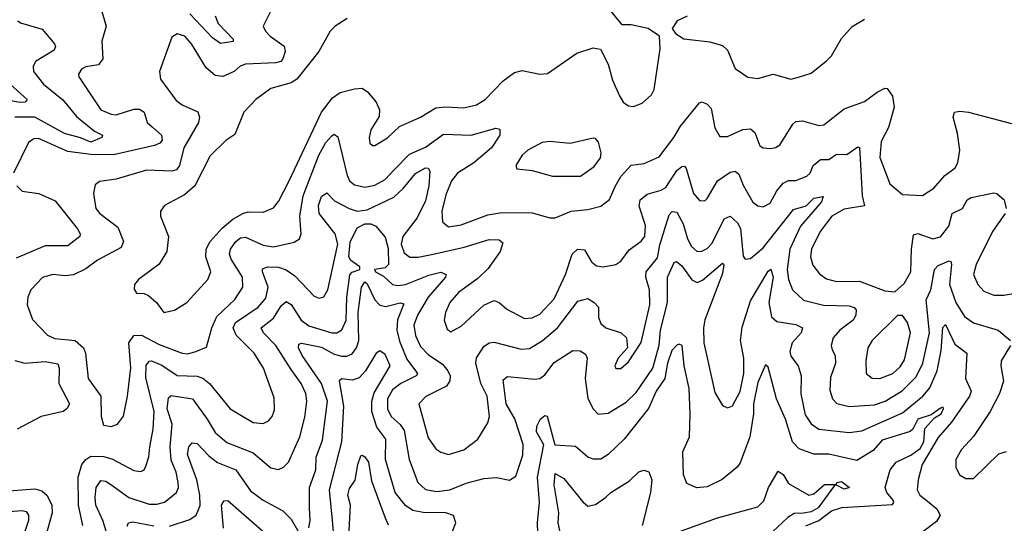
# Model space of a CAD drawing. Extents: x 1843161 to 1959474, y 907081 to 1016326.
# Tile 247 of 256: x 1875885 to 1879766, y 1000803 to 1002790. Entities that reach past the tile are written whole.
import ezdxf

# ---------------------------------------------------------------- set-up
doc = ezdxf.new("R2010")
doc.units = 0

msp = doc.modelspace()

# ---------------------------------------------------------------- linework, layer by layer
at = {"layer": '0CON20XD'}
for points in [[(1876201.4, 1002845), (1876226, 1002765), (1876208.1, 1002705), (1876212.5, 1002635), (1876195, 1002612.5), (1876145, 1002603.5), (1876128.6, 1002595), (1876116.9, 1002575), (1876118.1, 1002565), (1876204.8, 1002434.8), (1876245, 1002417.2), (1876265, 1002414.7), (1876335, 1002436.8), (1876357.5, 1002437.5), (1876375.3, 1002425), (1876387.7, 1002385), (1876407, 1002367), (1876443.8, 1002335), (1876446.1, 1002315), (1876436.9, 1002303.1), (1876416.4, 1002293.6), (1876255, 1002256.7), (1876165, 1002257.8), (1876075, 1002270.7), (1875958.6, 1002321.4), (1875940.6, 1002319.4), (1875919.6, 1002305), (1875860.6, 1002185)], [(1876880, 1002835), (1876844.3, 1002765), (1876853.3, 1002745), (1876872.5, 1002725), (1876927.3, 1002685), (1876931.3, 1002665), (1876922.3, 1002635), (1876914.3, 1002625), (1876895, 1002619.5), (1876775.2, 1002614.8), (1876753.9, 1002606.1), (1876730, 1002585), (1876685, 1002565.6), (1876655, 1002570), (1876620.5, 1002600.5), (1876561.5, 1002695), (1876535.4, 1002725), (1876505, 1002734.6), (1876485, 1002721.4), (1876435.8, 1002585), (1876439.4, 1002555), (1876501.8, 1002471.8), (1876525, 1002453.8), (1876586.8, 1002426.8), (1876593.2, 1002405), (1876589.7, 1002385), (1876532.1, 1002285), (1876515, 1002214.3), (1876502.9, 1002197.1), (1876485, 1002192.5), (1876385, 1002196.5), (1876265, 1002160.4), (1876198.9, 1002151.1), (1876181.8, 1002138.2), (1876176.2, 1002105), (1876184.5, 1002045), (1876200.9, 1002025), (1876272.1, 1001972.1), (1876293.6, 1001915), (1876285, 1001891.8), (1876192, 1001842), (1876145, 1001807.8), (1876096.9, 1001783.1), (1876065, 1001779.7), (1876015, 1001785.4), (1875975, 1001773.3), (1875928.2, 1001725), (1875916.4, 1001695), (1875914.5, 1001665), (1875935, 1001608), (1875994.3, 1001545), (1876023.1, 1001533.1), (1876104.1, 1001524.1), (1876135.9, 1001495.9), (1876144, 1001474), (1876154.6, 1001375), (1876204.6, 1001305), (1876206, 1001225), (1876215, 1001190), (1876245, 1001185.8), (1876270, 1001195), (1876293.6, 1001226.4), (1876310, 1001305), (1876322.8, 1001417.2), (1876315.2, 1001514.8), (1876335, 1001544.7), (1876365, 1001545.2), (1876435, 1001508.5), (1876525, 1001474.3), (1876548.2, 1001471.8), (1876579, 1001481), (1876621.2, 1001498.8), (1876642.3, 1001575), (1876661.4, 1001618.6), (1876733.1, 1001686.9), (1876764.7, 1001735), (1876763.7, 1001775), (1876718.6, 1001845), (1876712.3, 1001865), (1876715.8, 1001885), (1876737.4, 1001915), (1876755, 1001929.4), (1876775, 1001931.6), (1876845, 1001900.2), (1876885, 1001893.8), (1876967.3, 1001912.7), (1876987.5, 1001925), (1876994.5, 1001945.5), (1876989.6, 1002015), (1877001.7, 1002095), (1877064.4, 1002255.6), (1877091.8, 1002305), (1877115, 1002332.5), (1877125, 1002337.8), (1877138.3, 1002328.3), (1877175.2, 1002175.2), (1877185.4, 1002155), (1877205, 1002138), (1877245, 1002129.5), (1877285, 1002137.2), (1877325, 1002159.4), (1877361.6, 1002198.4), (1877420.9, 1002259.1), (1877485, 1002287.3), (1877555, 1002338.2), (1877665, 1002334.3), (1877761.9, 1002361.9), (1877778, 1002358), (1877777.1, 1002335), (1877744.7, 1002285), (1877675, 1002225.7), (1877611.2, 1002185), (1877587.4, 1002155), (1877565, 1002099.2), (1877549.4, 1002035), (1877552, 1001992), (1877575, 1001973.1), (1877625, 1001980.3), (1877730.4, 1002019.6), (1877785, 1002029.4), (1877905, 1002028.2), (1877975, 1002007.8), (1877995, 1002008.9), (1878058.8, 1002035), (1878125, 1002041.8), (1878176, 1002055), (1878209.2, 1002080.8), (1878232.3, 1002132.3), (1878255, 1002170.9), (1878295, 1002215.7), (1878346.9, 1002223.1), (1878405, 1002248.9), (1878463.2, 1002325), (1878489.9, 1002370.1), (1878565, 1002462), (1878575, 1002466.2), (1878595, 1002457.1), (1878610.2, 1002440.2), (1878625, 1002363.8), (1878645, 1002329.2), (1878675, 1002329.6), (1878735, 1002356.8), (1878765, 1002360), (1878782.1, 1002345), (1878802.1, 1002292.1), (1878815, 1002284.4), (1878845, 1002282.2), (1878865, 1002285.6), (1878882.3, 1002297.7), (1878932.1, 1002377.9), (1878945, 1002387.9), (1878971.1, 1002391.1), (1879035, 1002372.3), (1879055, 1002374.6), (1879135, 1002438.2), (1879215, 1002466.7), (1879265, 1002504.3), (1879295, 1002520), (1879305, 1002519.2), (1879325, 1002488.8), (1879331.8, 1002445), (1879309.3, 1002365), (1879280.6, 1002309.4), (1879275, 1002246.7), (1879315, 1002142.9), (1879365, 1002100.9), (1879443.7, 1002096.3), (1879488.6, 1002125), (1879532.2, 1002175), (1879572.2, 1002205), (1879582.7, 1002225), (1879590.4, 1002275), (1879581.2, 1002341.2), (1879564.2, 1002405), (1879570, 1002425), (1879590.6, 1002429.4), (1879625, 1002425.6), (1879795, 1002380)], [(1877175.5, 1002795), (1877128.9, 1002765), (1877108.9, 1002745), (1877064.6, 1002665), (1876977.7, 1002555), (1876955, 1002540.5), (1876875, 1002518.5), (1876816.2, 1002475), (1876768.5, 1002425), (1876732.4, 1002337.6), (1876697, 1002313), (1876635, 1002253.5), (1876575.2, 1002134.8), (1876535, 1002099.6), (1876455, 1002056.7), (1876439.2, 1002035), (1876439.2, 1002015), (1876471.2, 1001935), (1876464.5, 1001875), (1876434.6, 1001825.4), (1876352.5, 1001765), (1876338, 1001745), (1876336.4, 1001726.4), (1876345, 1001711.2), (1876375, 1001710), (1876392.4, 1001702.4), (1876424.4, 1001674.4), (1876452.5, 1001635), (1876495, 1001644.3), (1876544, 1001675), (1876626.9, 1001765), (1876638.2, 1001795), (1876619.2, 1001855), (1876619.7, 1001885), (1876635.5, 1001914.5), (1876682.7, 1001967.3), (1876725, 1002002.9), (1876764.5, 1002025.5), (1876785, 1002031.6), (1876845, 1002031.2), (1876885, 1002047.5), (1876905, 1002072.2), (1876946.9, 1002155), (1877075.1, 1002424.9), (1877118.1, 1002481.9), (1877147.8, 1002502.2), (1877205, 1002517.8), (1877235, 1002519.6), (1877255.8, 1002505.8), (1877290, 1002465), (1877302.7, 1002435), (1877302.2, 1002407.8), (1877269.5, 1002355), (1877261.9, 1002325), (1877265, 1002303.3), (1877275, 1002294), (1877285, 1002294.2), (1877335, 1002323.5), (1877381.9, 1002368.1), (1877464.3, 1002405), (1877525, 1002441.8), (1877565, 1002446.8), (1877635, 1002442.2), (1877685, 1002454), (1877720, 1002475), (1877790.9, 1002549.1), (1877835, 1002582.2), (1877865, 1002590), (1877935, 1002574.5), (1877965, 1002577.9), (1878081.5, 1002658.5), (1878145, 1002678.6), (1878174.2, 1002674.2), (1878204.4, 1002615), (1878221.7, 1002551.7), (1878249.3, 1002489.3), (1878264.2, 1002465), (1878285, 1002450.6), (1878305, 1002447.1), (1878338.7, 1002461.3), (1878375, 1002494.2), (1878386.5, 1002515), (1878410, 1002675), (1878407.5, 1002725), (1878362.5, 1002755), (1878295, 1002769.4), (1878260, 1002770), (1878214.5, 1002825)], [(1876654.8, 1002805), (1876667.2, 1002775), (1876726.8, 1002713.2), (1876725.8, 1002704.2), (1876675.9, 1002695.9), (1876645, 1002718), (1876555, 1002812.6)], [(1878515.7, 1002804.3), (1878476.7, 1002785), (1878457.5, 1002755), (1878470, 1002735), (1878503.3, 1002715), (1878605, 1002702.9), (1878655, 1002688.8), (1878675, 1002670), (1878705, 1002598), (1878755, 1002562.9), (1878795, 1002558.6), (1878855, 1002575.6), (1878925, 1002555.6)], [(1875878, 1002785), (1875887.4, 1002777.4), (1875972.8, 1002752.8), (1876021.5, 1002695), (1876026.2, 1002683.8), (1876020.3, 1002669.7), (1875947.3, 1002625), (1875937.9, 1002605), (1875939.1, 1002585), (1875978.7, 1002535), (1876055, 1002473.6), (1876086, 1002436), (1876108.3, 1002408.3), (1876179.7, 1002349.7), (1876210.8, 1002335), (1876208.1, 1002325), (1876165, 1002307), (1876125, 1002324.5), (1876061.1, 1002341.1), (1875945, 1002406.1), (1875865, 1002405.7)], [(1878925, 1002555.6), (1878955, 1002563.3), (1879005, 1002578.9), (1879065, 1002627.1), (1879085, 1002647.5), (1879125, 1002716), (1879167, 1002763), (1879215, 1002792.5)], [(1875836, 1002546), (1875914.5, 1002475), (1875906, 1002465), (1875886.6, 1002463.5), (1875835, 1002472.3)], [(1877985, 1002172.5), (1878095, 1002172.7), (1878149.3, 1002210.7), (1878173.8, 1002245), (1878176.9, 1002265), (1878167.1, 1002307.1), (1878155, 1002320.8), (1878145, 1002323.1), (1878055, 1002301.9), (1877975, 1002310), (1877945, 1002305.6), (1877888, 1002275), (1877865, 1002255.7), (1877840, 1002215), (1877845, 1002202), (1877905, 1002195.6), (1877985, 1002172.5)], [(1876133.2, 1000795), (1876116.2, 1000875), (1876115.6, 1000985), (1876129.6, 1001035), (1876145, 1001055.8), (1876165, 1001068.5), (1876215, 1001067.4), (1876248.1, 1001058.1), (1876335, 1001011.2), (1876362.6, 1001007.4), (1876375.4, 1001014.6), (1876381.4, 1001028.6), (1876393.7, 1001066.3), (1876397.6, 1001105), (1876410.9, 1001175), (1876415.2, 1001245), (1876381.6, 1001378.4), (1876383.6, 1001426.4), (1876395, 1001443.3), (1876405, 1001444.7), (1876445, 1001427.8), (1876505, 1001387), (1876585, 1001383.5), (1876606.4, 1001376.4), (1876632.9, 1001355), (1876715, 1001254.5), (1876805, 1001200.8), (1876845, 1001197.7), (1876865, 1001207.8), (1876880, 1001225), (1876889.2, 1001250.8), (1876888.1, 1001298.1), (1876846, 1001415), (1876809.6, 1001475), (1876738.4, 1001545), (1876725.8, 1001575), (1876735.9, 1001595), (1876825, 1001656.3), (1876855, 1001692.1), (1876863.7, 1001735), (1876841.6, 1001795), (1876842.4, 1001807.6), (1876862.5, 1001815), (1876905, 1001814.1), (1876935, 1001803.5), (1876969.9, 1001779.9), (1877045, 1001699.5), (1877065, 1001691.9), (1877083.6, 1001696.4), (1877099.6, 1001725), (1877139.3, 1001905), (1877128.5, 1001945), (1877064.8, 1002025), (1877063.2, 1002056.8), (1877075, 1002093.1), (1877095, 1002106.7), (1877126, 1002075), (1877183.5, 1002045), (1877215, 1002035.2), (1877255, 1002039.8), (1877360.2, 1002089.8), (1877396.3, 1002123.7), (1877445, 1002183.7), (1877485, 1002206), (1877495, 1002204.4), (1877502.1, 1002192.1), (1877498.2, 1002135), (1877484.5, 1002075), (1877451.1, 1002008.9), (1877394.8, 1001935), (1877388.9, 1001905), (1877400.1, 1001870.1), (1877422.8, 1001852.8), (1877455, 1001852.8), (1877514.8, 1001865.2), (1877637.5, 1001892.5), (1877735, 1001922.9), (1877775, 1001921.1), (1877789.8, 1001909.8), (1877778.8, 1001875), (1877731.6, 1001808.4), (1877690.4, 1001769.6), (1877615, 1001714.5), (1877580.8, 1001675), (1877563.2, 1001635), (1877558.5, 1001605), (1877569.5, 1001569.5), (1877585, 1001559.4), (1877625, 1001581.5), (1877715, 1001663.6), (1877755, 1001682.9), (1877774.5, 1001674.5), (1877805, 1001647.8), (1877875, 1001611.1), (1877905, 1001614), (1877935, 1001627.8), (1877991.3, 1001688.7), (1878037, 1001785), (1878062.7, 1001865), (1878083.8, 1001885), (1878111.9, 1001881.9), (1878139.1, 1001835), (1878159.1, 1001819.1), (1878185.3, 1001814.7), (1878235.4, 1001824.6), (1878255, 1001837.8), (1878287.4, 1001882.6), (1878335, 1001916.8), (1878348.8, 1001935), (1878351.9, 1001978.1), (1878326.9, 1002055), (1878330.6, 1002079.4), (1878358.3, 1002101.7), (1878413, 1002117), (1878431.7, 1002128.3), (1878475, 1002195.4), (1878495, 1002211.5), (1878505, 1002212.2), (1878512.7, 1002202.7), (1878541.4, 1002105), (1878565, 1002076.7), (1878585, 1002075.6), (1878595, 1002084.4), (1878635.3, 1002155), (1878685, 1002189.1), (1878705, 1002192.3), (1878720.2, 1002180.3), (1878737.1, 1002137.1), (1878775, 1002070.6), (1878795, 1002055.6), (1878815, 1002052.2), (1878843.4, 1002066.6), (1878870, 1002115), (1878895, 1002145.3), (1878915, 1002155.9), (1878945, 1002155.9), (1878987.8, 1002172.2), (1879000.4, 1002185), (1879013.1, 1002215), (1879041.2, 1002238.8), (1879075, 1002238.5), (1879105, 1002259.6), (1879145, 1002258.8), (1879188.9, 1002288.9), (1879195.3, 1002285.3), (1879200.2, 1002195), (1879205.3, 1002095), (1879214.5, 1002055.5), (1879135, 1002043.1), (1879086.4, 1002015), (1879040.2, 1001955), (1879005.9, 1001885), (1879002.1, 1001855), (1879011.4, 1001821.4), (1879037.4, 1001787.4), (1879065, 1001768.2), (1879105, 1001757.5), (1879195, 1001758.5), (1879295, 1001720.5), (1879335, 1001717.1), (1879371.2, 1001748.8), (1879397.5, 1001795), (1879400, 1001885), (1879408.8, 1001941.2), (1879425, 1001946), (1879485, 1001925.9), (1879515, 1001934.1), (1879547.3, 1001975), (1879560.4, 1002025), (1879601.8, 1002045), (1879620.3, 1002079.7), (1879635, 1002088.8), (1879725, 1002107.1), (1879736.2, 1002105), (1879765, 1002080), (1879772.9, 1002045)], [(1875873.3, 1002135), (1875895, 1002114.2), (1875960, 1002105), (1876025, 1002076), (1876113.3, 1001965), (1876123.6, 1001945), (1876122.2, 1001935), (1876075, 1001897.7), (1875985, 1001898.6), (1875870.3, 1001849.7)], [(1876246.2, 1000705), (1876212.7, 1000815), (1876184.8, 1000875), (1876182.5, 1000905), (1876186.6, 1000945), (1876205, 1000972.3), (1876225, 1000969.4), (1876257.1, 1000947.1), (1876315, 1000904.8), (1876395, 1000879.5), (1876425, 1000879.3), (1876455, 1000887.5), (1876502.7, 1000925), (1876510.3, 1000945), (1876509.5, 1000965), (1876501.1, 1001005), (1876482, 1001052), (1876477.5, 1001105), (1876485.5, 1001195), (1876465.5, 1001255), (1876471.5, 1001298.5), (1876482.4, 1001307.6), (1876565.4, 1001295), (1876624.3, 1001214.3), (1876655, 1001161.1), (1876701.9, 1001121.9), (1876805, 1001081.3), (1876875, 1001021.8), (1876905, 1001016.4), (1876925.3, 1001024.7), (1876944.7, 1001045.3), (1876989.3, 1001145), (1877008.3, 1001221.7), (1877016.1, 1001285), (1877012.6, 1001315), (1876994.8, 1001355), (1876955, 1001410.3), (1876894.6, 1001504.6), (1876845.3, 1001555), (1876836.5, 1001575), (1876885, 1001612.9), (1876915, 1001661.1), (1876935, 1001678), (1876955, 1001666), (1876994.9, 1001604.9), (1877025, 1001582), (1877115, 1001555.3), (1877135, 1001555.3), (1877155, 1001566.2), (1877171.2, 1001605), (1877174.5, 1001695), (1877186.2, 1001783.8), (1877195.9, 1001794.1), (1877225.4, 1001805), (1877225, 1001815.2), (1877190.1, 1001840.1), (1877181.8, 1001855), (1877187.7, 1001912.3), (1877215, 1001968.8), (1877245, 1001984.2), (1877268.8, 1001985), (1877289.2, 1001975), (1877325, 1001932.2), (1877337.3, 1001887.3), (1877339.2, 1001825), (1877325, 1001811.6), (1877283.8, 1001805), (1877286.9, 1001795), (1877318.3, 1001778.3), (1877355, 1001745.5), (1877375, 1001741.4), (1877405, 1001745.7), (1877497.6, 1001782.4), (1877545, 1001793.5), (1877565.4, 1001785), (1877563.9, 1001775), (1877494.8, 1001695), (1877452.5, 1001625), (1877438.2, 1001585), (1877445, 1001544.4), (1877465, 1001500.4), (1877495, 1001469.1), (1877551.5, 1001431.5), (1877573.1, 1001405), (1877581.1, 1001385), (1877580.8, 1001365), (1877567.3, 1001345), (1877486.2, 1001303.8), (1877458.5, 1001275), (1877495, 1001140.8), (1877525, 1001097.8), (1877545, 1001084.4), (1877575.5, 1001075.5), (1877635, 1001092.9), (1877690.6, 1001135), (1877730, 1001200), (1877736.4, 1001225), (1877727.4, 1001305), (1877702.7, 1001355), (1877682.5, 1001435), (1877685, 1001455.8), (1877715, 1001501.1), (1877735, 1001515.4), (1877755, 1001517.7), (1877861, 1001491), (1877895, 1001493.6), (1877945, 1001523.1), (1878005.1, 1001574.9), (1878085, 1001679.1), (1878125, 1001689.6), (1878150, 1001675), (1878165.9, 1001655.9), (1878166.2, 1001615), (1878175, 1001591.1), (1878195.8, 1001575), (1878255.8, 1001555), (1878276.9, 1001535), (1878280.8, 1001495), (1878244.4, 1001455), (1878230.8, 1001425), (1878235, 1001413.8), (1878255, 1001414.3), (1878285, 1001440.8), (1878335, 1001516.2), (1878369.3, 1001665), (1878367.1, 1001725), (1878352.7, 1001775), (1878353.9, 1001795), (1878399.2, 1001850.8), (1878408.3, 1001901.7), (1878445, 1002020), (1878457.1, 1002032.9), (1878475, 1002030.5), (1878500.4, 1001985), (1878517.2, 1001925), (1878533, 1001895), (1878555, 1001876), (1878573.7, 1001876.3), (1878595, 1001887.2), (1878615, 1001908.7), (1878661.8, 1002005), (1878685, 1002014.6), (1878715, 1001988.5), (1878726.4, 1001966.4), (1878736.7, 1001856.7), (1878745, 1001845.6), (1878765, 1001847.9), (1878815, 1001890.6), (1878935, 1002040.8), (1878984.8, 1002055.2), (1879015, 1002086.5), (1879052.5, 1002092.5), (1879045, 1002071.5), (1878962.2, 1001975), (1878920.8, 1001885), (1878909.6, 1001805), (1878915.6, 1001765.6), (1878931.6, 1001725), (1878975, 1001684), (1879053.6, 1001663.6), (1879155, 1001661.3), (1879174.2, 1001655), (1879182.5, 1001645), (1879181.1, 1001625), (1879170, 1001605), (1879117.5, 1001565), (1879091.5, 1001535), (1879083.1, 1001505), (1879088, 1001488), (1879098.8, 1001465), (1879100.8, 1001435), (1879081.3, 1001378.7), (1879078.7, 1001328.7), (1879088.5, 1001295), (1879106.3, 1001276.3), (1879155, 1001264.2), (1879255, 1001270.2), (1879296.4, 1001285), (1879364, 1001326), (1879419.2, 1001380.8), (1879445.2, 1001435), (1879471.1, 1001555), (1879458.5, 1001685), (1879476.1, 1001723.9), (1879490.4, 1001805), (1879505, 1001820.4), (1879548.2, 1001838.2), (1879555.9, 1001835.9), (1879558, 1001825), (1879550.6, 1001745), (1879575, 1001674.5), (1879609.7, 1001619.7), (1879644.1, 1001594.1), (1879741.8, 1001565), (1879791.1, 1001525)], [(1879770, 1002025), (1879720, 1001955), (1879655.3, 1001825), (1879644.3, 1001785), (1879661.5, 1001745), (1879685, 1001719.6), (1879725, 1001704), (1879763.8, 1001703.8), (1879817.2, 1001712.8)], [(1877024.5, 1000785.5), (1877029.6, 1000815), (1877027.1, 1000865), (1877027.3, 1000945), (1877052.3, 1001015), (1877053.5, 1001065), (1877078, 1001132), (1877097.9, 1001285), (1877074.2, 1001355), (1876998.1, 1001465), (1876984, 1001495), (1876985, 1001510), (1876995.5, 1001514.5), (1877075, 1001498.5), (1877125, 1001471.2), (1877155, 1001462.3), (1877175, 1001462.9), (1877195, 1001472.5), (1877212, 1001495), (1877221.8, 1001525), (1877219.6, 1001635), (1877232.8, 1001735), (1877245, 1001755.4), (1877255, 1001748.1), (1877284.7, 1001684.7), (1877305, 1001664.3), (1877328.3, 1001658.3), (1877385, 1001673.5), (1877398.8, 1001668.8), (1877373.9, 1001606.1), (1877371.8, 1001565), (1877381.7, 1001521.7), (1877411.5, 1001451.5), (1877452.9, 1001395), (1877447.5, 1001385), (1877387.5, 1001355), (1877355, 1001329.7), (1877334.8, 1001295), (1877335.2, 1001255), (1877349.5, 1001225), (1877385, 1001192.9), (1877400.2, 1001170.2), (1877420.5, 1001055), (1877454.1, 1000964.1), (1877485, 1000937.5), (1877528.7, 1000928.7), (1877580.8, 1000935), (1877645, 1000961.4), (1877715, 1000980), (1877765, 1000984.4), (1877815, 1000974.2), (1877840.2, 1000989.8), (1877867.9, 1001072.1), (1877869, 1001115), (1877836.9, 1001215), (1877802.4, 1001275), (1877790, 1001370), (1877808, 1001382), (1877915, 1001372), (1877934.7, 1001375.3), (1877955, 1001389.5), (1877992.2, 1001437.8), (1878065, 1001485.4), (1878094, 1001484), (1878115, 1001470.6), (1878121.3, 1001455), (1878114.3, 1001375), (1878125, 1001296), (1878145, 1001254.4), (1878165, 1001234.4), (1878205, 1001237.7), (1878275, 1001281.5), (1878315, 1001319.2), (1878380.5, 1001415), (1878406.2, 1001506.2), (1878410.5, 1001565), (1878438, 1001675), (1878438.4, 1001775), (1878465, 1001832.5), (1878473.7, 1001836.3), (1878495, 1001819.7), (1878535, 1001763.9), (1878555, 1001753.3), (1878576.9, 1001763.1), (1878655, 1001829.4), (1878660.8, 1001825), (1878655, 1001789.4), (1878585, 1001605.5), (1878580, 1001575), (1878581.5, 1001515), (1878625, 1001319.2), (1878655, 1001268.6), (1878675, 1001258.6), (1878695, 1001266.9), (1878725, 1001322.9), (1878739.4, 1001395), (1878739.6, 1001455), (1878726, 1001525), (1878732.2, 1001577.8), (1878765, 1001680.4), (1878835, 1001797.8), (1878846.4, 1001806.4), (1878855.1, 1001775), (1878838, 1001675), (1878848.4, 1001618.4), (1878868.9, 1001598.9), (1878945, 1001587.2), (1878970, 1001575), (1878965.4, 1001555), (1878930.3, 1001515), (1878920.8, 1001480.8), (1878925, 1001462.9), (1878952.9, 1001425), (1878965.3, 1001385.3), (1878964.4, 1001314.4), (1878981.5, 1001231.5), (1879005, 1001195.4), (1879034.8, 1001174.8), (1879155, 1001162.2), (1879205, 1001168.6), (1879365, 1001239), (1879445.4, 1001304.6), (1879472.4, 1001337.6), (1879501.7, 1001405), (1879517, 1001485), (1879524, 1001576), (1879535, 1001587.3), (1879570.5, 1001510.5), (1879618.4, 1001475), (1879613.5, 1001375), (1879636.1, 1001325), (1879628.8, 1001305), (1879558.1, 1001201.9), (1879505, 1001142.3), (1879442.5, 1001035), (1879426.6, 1000975), (1879423.2, 1000935), (1879432.7, 1000915), (1879455, 1000897.9), (1879500.7, 1000860.7), (1879513.5, 1000835), (1879499.3, 1000810.7), (1879445, 1000770)], [(1879275, 1001374.7), (1879326.9, 1001395), (1879355, 1001420.9), (1879372.3, 1001447.7), (1879396.3, 1001555), (1879385, 1001596.2), (1879365, 1001623.8), (1879345, 1001623.8), (1879245.8, 1001524.2), (1879227.9, 1001495), (1879220.8, 1001445), (1879222.1, 1001395), (1879245, 1001376.2), (1879275, 1001374.7)], [(1877572, 1000725), (1877604.4, 1000805), (1877595, 1000834), (1877564.7, 1000844.7), (1877475, 1000846.7), (1877435, 1000854.3), (1877405, 1000874), (1877364.3, 1000925), (1877326.3, 1001055), (1877327.5, 1001135), (1877292.3, 1001182.3), (1877272.8, 1001245), (1877273.2, 1001285), (1877282.5, 1001317.5), (1877344.6, 1001425), (1877325, 1001470), (1877305, 1001483.3), (1877290.5, 1001475), (1877247.8, 1001405), (1877223, 1001377), (1877195, 1001367.8), (1877155, 1001372.9), (1877144.7, 1001365.3), (1877161.2, 1001265), (1877153, 1001125), (1877104.5, 1000935.5), (1877116, 1000815), (1877131.7, 1000635)], [(1878903.9, 1001213.9), (1878867.6, 1001295), (1878835, 1001420), (1878825, 1001428.8), (1878795, 1001359.2), (1878777.5, 1001275), (1878777.4, 1001235), (1878763.1, 1001145), (1878725, 1001042.5), (1878712.9, 1001025), (1878653.9, 1000976.1), (1878595, 1000947.1), (1878553.6, 1000943.6), (1878515, 1000960), (1878501.1, 1000995), (1878499.1, 1001085), (1878525.3, 1001145), (1878528, 1001235), (1878523.9, 1001335), (1878504.7, 1001424.7), (1878496.9, 1001505), (1878485, 1001510.6), (1878475, 1001506.5), (1878455, 1001484.5), (1878438.8, 1001435), (1878428.4, 1001375), (1878394, 1001325), (1878364.2, 1001255.8), (1878268.2, 1001135), (1878205, 1001075.4), (1878175, 1001056.5), (1878146.8, 1001056.8), (1878125, 1001064.4), (1878076.4, 1001106.4), (1877995, 1001111.3), (1877965, 1001224.4), (1877955, 1001227.8), (1877935, 1001211.9), (1877922.2, 1001185), (1877921.2, 1001165), (1877949.4, 1001115), (1877925.2, 1000985), (1877932.6, 1000885), (1877924.3, 1000805), (1877926.6, 1000765)], [(1879791.1, 1001505), (1879753.8, 1001445), (1879752, 1001425), (1879763.6, 1001363.6), (1879747.1, 1001315), (1879710, 1001245), (1879644.1, 1001145.9), (1879597.3, 1001095), (1879575.5, 1001055), (1879574.6, 1001025), (1879589.4, 1000995), (1879615, 1000980), (1879645, 1000980.5), (1879745, 1001077.1), (1879775, 1001086.2)], [(1875865, 1001445.4), (1875905, 1001435.3), (1875985, 1001441.9), (1876035, 1001431.9), (1876040.9, 1001415), (1876039.3, 1001355), (1876080.6, 1001275), (1876071.1, 1001255), (1876055.8, 1001244.2), (1875970, 1001225), (1875874.8, 1001175.2)], [(1878983.8, 1000793.8), (1879035.6, 1000814.4), (1879085, 1000852.3), (1879125.9, 1000865.9), (1879325, 1000877.5), (1879330.5, 1000885), (1879328.3, 1000895), (1879303.5, 1000925), (1879297.1, 1000945), (1879316.1, 1001015), (1879339.3, 1001045), (1879398.2, 1001071.8), (1879435, 1001098.3), (1879448.6, 1001125), (1879452.6, 1001177.4), (1879490.4, 1001219.6), (1879517.5, 1001235), (1879526.5, 1001256.5), (1879525, 1001262), (1879515, 1001258), (1879478, 1001232), (1879425, 1001213.9), (1879405.6, 1001174.4), (1879394.8, 1001165.2), (1879285, 1001131.8), (1879248.7, 1001091.3), (1879185, 1001050.9), (1879074.1, 1001075.9), (1879015, 1001076.5), (1878957.5, 1001097.5), (1878931.5, 1001125), (1878903.9, 1001213.9)], [(1876475, 1000792.8), (1876555, 1000818.9), (1876580.8, 1000835), (1876595.6, 1000874.4), (1876595.5, 1000915), (1876582.9, 1000975), (1876546.7, 1001075), (1876551.5, 1001105), (1876565, 1001120.9), (1876585, 1001118.8), (1876630.1, 1001070.1), (1876664, 1001044), (1876736.7, 1001015), (1876795, 1000932), (1876844.8, 1000894.8), (1876922.6, 1000852.6), (1876955, 1000820), (1876985, 1000767.5)], [(1877180.9, 1000725), (1877188.2, 1000875), (1877178.8, 1000915), (1877185, 1000941.4), (1877206.8, 1000973.2), (1877217.1, 1001035), (1877230.2, 1001069.8), (1877235, 1001072.9), (1877245, 1001065.5), (1877259.4, 1001045), (1877271.4, 1000971.4), (1877326.1, 1000825), (1877337.2, 1000797.2)], [(1878020.5, 1000745), (1878007.8, 1000805), (1878010.6, 1000845), (1877991.6, 1000955), (1877995, 1001000), (1878030.2, 1000980.2), (1878105, 1000887.8), (1878125, 1000871.1), (1878155, 1000877.3), (1878193.6, 1000905), (1878215, 1000925.4), (1878288.5, 1000971.5), (1878325, 1001006), (1878345, 1001012.5), (1878365, 1001006.7), (1878376.2, 1000975), (1878371.1, 1000925), (1878338.8, 1000795)], [(1878475, 1000766.9), (1878635, 1000825.5), (1878795, 1000868.9), (1878818.3, 1000891.7), (1878836.9, 1000945), (1878875, 1001009.2), (1878895, 1000995.7), (1878915, 1000960.6), (1878995, 1000914.4), (1879015, 1000919.6), (1879057.3, 1000957.2), (1879103.6, 1000956.4), (1879106, 1000965), (1879125, 1000968.6), (1879155.7, 1000945), (1879135, 1000938.7), (1879105, 1000954.4), (1879097.3, 1000952.7), (1879032.7, 1000865), (1879005, 1000848.7), (1878974.1, 1000844.1), (1878938, 1000842), (1878913.2, 1000826.8), (1878775, 1000697.3)], [(1875825, 1000929.8), (1875945, 1000939.2), (1875972.1, 1000932.1), (1875992.6, 1000912.6), (1876011.5, 1000875), (1876012.8, 1000845), (1875984.8, 1000745.2)], [(1876842.3, 1000772.3), (1876705, 1000892.1), (1876688.6, 1000891.4), (1876679.3, 1000875), (1876686.4, 1000785)], [(1875725, 1000841.4), (1875895, 1000854.2), (1875910.3, 1000850.3), (1875919.7, 1000835), (1875919, 1000815), (1875885, 1000712.9)], [(1876308.2, 1000791.8), (1876314, 1000806), (1876330.7, 1000809.3), (1876413.8, 1000793.8)]]:
    msp.add_lwpolyline(points, dxfattribs=at)

doc.saveas('drawing.dxf')
